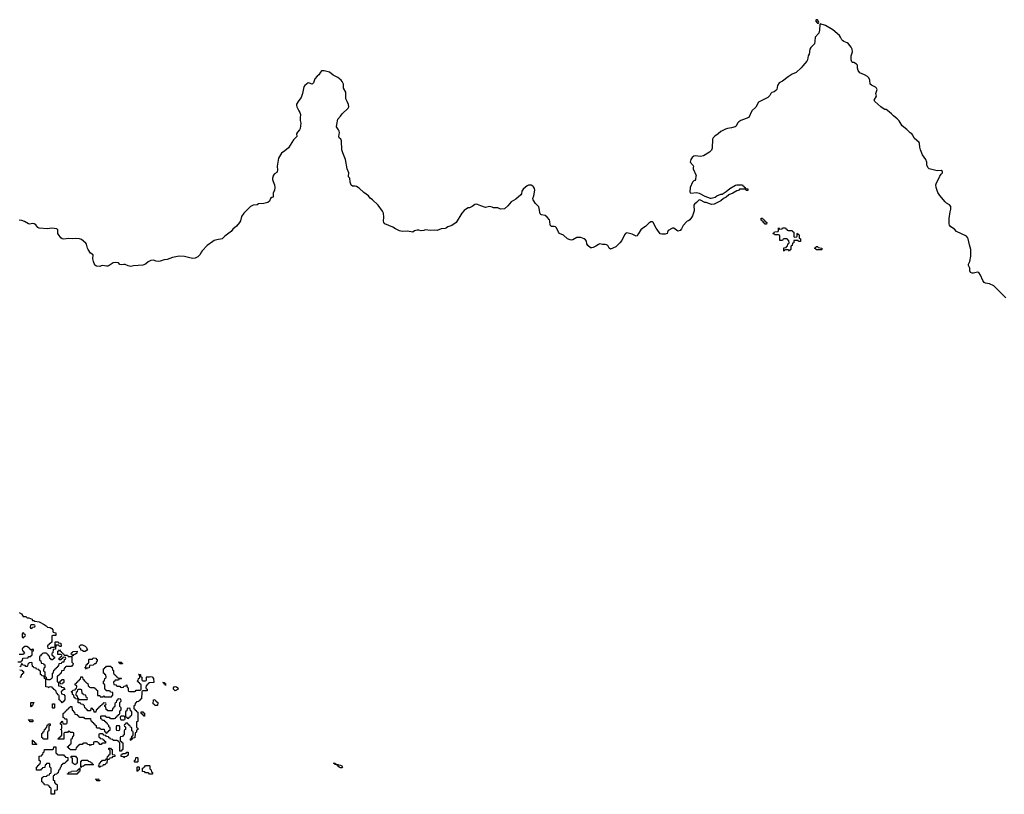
# Model space of a CAD drawing. Header units: inches. Extents: x 2710028 to 2964570, y 496606 to 722708.
# Tile 174 of 228: x 2861378 to 2876028, y 700806 to 712328. Entities that reach past the tile are written whole.
import ezdxf

# ---------------------------------------------------------------- set-up
doc = ezdxf.new("R2010")
doc.units = ezdxf.units.IN
doc.header["$MEASUREMENT"] = 0
for name, color, linetype in [('C8760', 7, 'Continuous'), ('C8761', 7, 'Continuous'), ('C8770', 7, 'Continuous'), ('C8771', 7, 'Continuous')]:
    doc.layers.add(name, color=color, linetype=linetype)

msp = doc.modelspace()

# ---------------------------------------------------------------- linework, layer by layer
at = {"layer": 'C8760', "color": 6}
for points in [[(2865148, 710000), (2865142, 709970), (2865142, 709950), (2865150, 709922), (2865171, 709870), (2865174, 709830), (2865168, 709790), (2865151, 709750), (2865151, 709689), (2865130, 709683), (2865111, 709670), (2865093, 709627), (2865070, 709610), (2865010, 709592), (2864930, 709589), (2864910, 709573), (2864850, 709569), (2864811, 709550), (2864711, 709450), (2864679, 709401), (2864663, 709337), (2864648, 709310), (2864602, 709258), (2864551, 709210), (2864524, 709176), (2864510, 709169), (2864430, 709109), (2864391, 709069), (2864310, 709055), (2864270, 709043), (2864250, 709029), (2864170, 708969), (2864091, 708890), (2864077, 708870), (2864065, 708835), (2864030, 708799), (2863990, 708779), (2863950, 708776), (2863830, 708807), (2863750, 708809), (2863650, 708789), (2863570, 708761), (2863530, 708756), (2863470, 708734), (2863450, 708732), (2863410, 708738), (2863370, 708749), (2863330, 708744), (2863290, 708724), (2863250, 708690), (2863210, 708676), (2863070, 708665), (2863030, 708657), (2862990, 708667), (2862950, 708687), (2862930, 708689), (2862890, 708681), (2862870, 708689), (2862849, 708709), (2862810, 708718), (2862770, 708709), (2862711, 708670), (2862690, 708663), (2862670, 708661), (2862610, 708670), (2862590, 708667), (2862570, 708658), (2862522, 708662), (2862495, 708675), (2862474, 708730), (2862465, 708770), (2862469, 708830), (2862434, 708854), (2862395, 708910), (2862385, 708930), (2862372, 708990), (2862363, 709003), (2862297, 709057), (2862270, 709066), (2862210, 709072), (2862170, 709067), (2862110, 709072), (2862030, 709063), (2862010, 709067), (2861990, 709083), (2861954, 709134), (2861947, 709150), (2861944, 709204), (2861930, 709218), (2861850, 709227), (2861790, 709216), (2861670, 709228), (2861650, 709238), (2861618, 709278), (2861594, 709294), (2861570, 709298), (2861530, 709287), (2861510, 709290), (2861450, 709324), (2861410, 709341), (2861370, 709344)], [(2870000, 708989), (2869990, 708985), (2869950, 708957), (2869910, 708939), (2869890, 708934), (2869870, 708935), (2869829, 708970), (2869816, 708996), (2869810, 709035), (2869796, 709056), (2869775, 709070), (2869727, 709087), (2869690, 709089), (2869670, 709087), (2869610, 709055), (2869590, 709049), (2869570, 709052), (2869530, 709070), (2869470, 709123), (2869410, 709150), (2869394, 709170), (2869367, 709230), (2869350, 709249), (2869330, 709254), (2869292, 709252), (2869273, 709270), (2869267, 709330), (2869261, 709350), (2869226, 709390), (2869195, 709415), (2869143, 709423), (2869130, 709430), (2869122, 709442), (2869103, 709543), (2869055, 709595), (2869018, 709650), (2869015, 709670), (2869029, 709710), (2869042, 709790), (2869036, 709816), (2869024, 709844), (2869013, 709853), (2868990, 709866), (2868970, 709869), (2868950, 709866), (2868930, 709855), (2868870, 709806), (2868850, 709775), (2868844, 709736), (2868836, 709724), (2868761, 709659), (2868690, 709617), (2868643, 709557), (2868590, 709513), (2868530, 709509), (2868490, 709529), (2868430, 709529), (2868410, 709539), (2868370, 709547), (2868310, 709534), (2868237, 709557), (2868190, 709581), (2868170, 709584), (2868150, 709578), (2868110, 709550), (2868070, 709532), (2868050, 709529), (2868010, 709507), (2867990, 709489), (2867959, 709450), (2867870, 709313), (2867810, 709265), (2867750, 709245), (2867730, 709230), (2867710, 709221), (2867650, 709216), (2867590, 709194), (2867550, 709197), (2867490, 709192), (2867410, 709202), (2867390, 709193), (2867350, 709186), (2867316, 709196), (2867290, 709198), (2867253, 709187), (2867229, 709169), (2867150, 709181), (2867070, 709176), (2867029, 709189), (2866970, 709217), (2866930, 709243), (2866812, 709292), (2866796, 709310), (2866792, 709330), (2866794, 709390), (2866789, 709450), (2866778, 709478), (2866710, 709569), (2866630, 709649), (2866593, 709673), (2866569, 709710), (2866498, 709758), (2866430, 709823), (2866390, 709847), (2866370, 709852), (2866330, 709853), (2866310, 709869), (2866303, 709883), (2866294, 709910), (2866289, 709969), (2866269, 709990), (2866270, 710000)], [(2861371, 703510), (2861406, 703490), (2861432, 703452), (2861471, 703450), (2861490, 703431), (2861514, 703430), (2861562, 703410), (2861562, 703402), (2861571, 703391), (2861589, 703391), (2861602, 703382), (2861670, 703370), (2861741, 703330), (2861771, 703310), (2861790, 703291), (2861830, 703286), (2861858, 703270), (2861871, 703250), (2861872, 703232), (2861878, 703218), (2861914, 703210), (2861914, 703170), (2861910, 703166), (2861870, 703166), (2861858, 703162), (2861854, 703150), (2861854, 703070), (2861833, 703047), (2861818, 703042), (2861813, 703027), (2861798, 703022), (2861794, 703010), (2861798, 702978), (2861830, 702974), (2861842, 702978), (2861850, 702994), (2861890, 702994), (2861902, 702998), (2861906, 703010), (2861906, 703070), (2861910, 703074), (2861950, 703074), (2861958, 703058), (2861990, 703054), (2861994, 703010), (2861990, 703006), (2861970, 703006), (2861962, 703022), (2861950, 703026), (2861918, 703022), (2861913, 702967), (2861878, 702962), (2861872, 702908), (2861858, 702902), (2861854, 702890), (2861858, 702878), (2861873, 702873), (2861878, 702858), (2861894, 702850), (2861894, 702830), (2861878, 702822), (2861873, 702807), (2861850, 702806), (2861842, 702822), (2861827, 702827), (2861822, 702862), (2861807, 702867), (2861802, 702882), (2861786, 702890), (2861782, 702902), (2861770, 702906), (2861730, 702906), (2861718, 702902), (2861714, 702890), (2861698, 702882), (2861690, 702866), (2861678, 702862), (2861674, 702850), (2861674, 702810), (2861678, 702798), (2861692, 702792), (2861698, 702758), (2861730, 702754), (2861738, 702738), (2861752, 702732), (2861754, 702690), (2861738, 702682), (2861734, 702650), (2861738, 702638), (2861754, 702630), (2861754, 702570), (2861758, 702558), (2861774, 702550), (2861778, 702518), (2861790, 702514), (2861830, 702514), (2861842, 702518), (2861846, 702530), (2861862, 702538), (2861866, 702550), (2861866, 702610), (2861882, 702618), (2861887, 702653), (2861902, 702658), (2861907, 702673), (2861922, 702678), (2861926, 702690), (2861942, 702698), (2861947, 702713), (2861962, 702718), (2861967, 702753), (2862002, 702758), (2862010, 702774), (2862042, 702778), (2862046, 702810), (2862062, 702818), (2862066, 702830), (2862062, 702842), (2862030, 702846), (2862018, 702842), (2862013, 702827), (2861998, 702822), (2861993, 702807), (2861967, 702807), (2861967, 702833), (2861982, 702838), (2861987, 702853), (2862002, 702858), (2862006, 702870), (2862002, 702882), (2861990, 702886), (2861947, 702887), (2861947, 702933), (2861962, 702938), (2861970, 702954), (2861978, 702938), (2861994, 702930), (2861998, 702918), (2862014, 702910), (2862018, 702898), (2862034, 702890), (2862038, 702878), (2862050, 702874), (2862090, 702874), (2862098, 702858), (2862110, 702854), (2862154, 702854), (2862154, 702770), (2862172, 702752), (2862170, 702726), (2862158, 702722), (2862150, 702706), (2862070, 702706), (2862058, 702702), (2862053, 702687), (2862038, 702682), (2862033, 702647), (2861998, 702642), (2861994, 702610), (2861978, 702602), (2861974, 702590), (2861953, 702567), (2861938, 702562), (2861934, 702550), (2861934, 702490), (2861938, 702478), (2861970, 702474), (2861982, 702478), (2861987, 702493), (2862002, 702498), (2862010, 702514), (2862030, 702514), (2862034, 702510), (2862034, 702470), (2862018, 702462), (2862013, 702447), (2861990, 702446), (2861982, 702462), (2861970, 702466), (2861958, 702462), (2861954, 702450), (2861958, 702418), (2861990, 702414), (2861998, 702398), (2862030, 702394), (2862038, 702378), (2862054, 702370), (2862050, 702366), (2862018, 702362), (2862013, 702347), (2861998, 702342), (2861994, 702330), (2861998, 702298), (2862033, 702293), (2862052, 702270), (2862052, 702208), (2862038, 702202), (2862030, 702186), (2862018, 702182), (2862010, 702166), (2862002, 702182), (2861986, 702190), (2861982, 702202), (2861966, 702210), (2861966, 702270), (2861962, 702282), (2861947, 702287), (2861942, 702302), (2861926, 702310), (2861922, 702342), (2861906, 702350), (2861902, 702362), (2861887, 702367), (2861882, 702382), (2861867, 702387), (2861862, 702402), (2861830, 702406), (2861818, 702402), (2861810, 702388), (2861802, 702402), (2861767, 702407), (2861766, 702510), (2861762, 702522), (2861746, 702530), (2861742, 702562), (2861710, 702566), (2861702, 702582), (2861686, 702590), (2861686, 702630), (2861682, 702642), (2861667, 702647), (2861662, 702662), (2861630, 702666), (2861622, 702682), (2861590, 702686), (2861582, 702702), (2861567, 702707), (2861566, 702750), (2861562, 702762), (2861550, 702766), (2861518, 702762), (2861514, 702750), (2861498, 702742), (2861494, 702710), (2861490, 702706), (2861470, 702706), (2861462, 702722), (2861427, 702727), (2861422, 702742), (2861410, 702746), (2861398, 702742), (2861394, 702710), (2861378, 702702)], [(2861350, 702774), (2861390, 702774), (2861402, 702778), (2861407, 702793), (2861422, 702798), (2861427, 702833), (2861490, 702834), (2861502, 702838), (2861510, 702854), (2861542, 702858), (2861547, 702873), (2861562, 702878), (2861566, 702890), (2861566, 702934), (2861582, 702938), (2861586, 702950), (2861582, 702962), (2861570, 702966), (2861558, 702962), (2861554, 702946), (2861550, 702946), (2861542, 702962), (2861527, 702967), (2861522, 702982), (2861506, 702990), (2861502, 703002), (2861490, 703006), (2861450, 703006), (2861438, 703002), (2861433, 702987), (2861418, 702982), (2861414, 702970), (2861418, 702938), (2861433, 702933), (2861438, 702918), (2861454, 702910), (2861438, 702902), (2861433, 702887), (2861370, 702886)], [(2861378, 702658), (2861410, 702654), (2861418, 702638), (2861433, 702633), (2861434, 702610), (2861418, 702602), (2861413, 702587), (2861398, 702582), (2861394, 702550), (2861378, 702542)]]:
    msp.add_lwpolyline(points, dxfattribs=at)
for points in [[(2861430, 703206), (2861418, 703202), (2861414, 703190), (2861414, 703150), (2861418, 703138), (2861430, 703134), (2861442, 703138), (2861447, 703153), (2861462, 703158), (2861466, 703170), (2861462, 703182), (2861447, 703187), (2861442, 703202)], [(2861590, 703326), (2861550, 703326), (2861538, 703322), (2861534, 703290), (2861538, 703278), (2861550, 703274), (2861562, 703278), (2861570, 703294), (2861602, 703298), (2861606, 703310), (2861602, 703322)], [(2862166, 702866), (2862162, 702882), (2862146, 702890), (2862149, 702911), (2862166, 702914), (2862170, 702932), (2862233, 702933), (2862230, 702906), (2862210, 702888), (2862178, 702882), (2862170, 702866)], [(2862350, 702928), (2862328, 702928), (2862310, 702946), (2862286, 702950), (2862286, 702970), (2862266, 702990), (2862266, 703010), (2862286, 703030), (2862314, 703030), (2862351, 703010), (2862371, 702990), (2862382, 702962), (2862392, 702950), (2862370, 702946)], [(2862370, 702666), (2862362, 702682), (2862346, 702690), (2862362, 702698), (2862366, 702730), (2862382, 702738), (2862390, 702754), (2862402, 702758), (2862406, 702770), (2862406, 702810), (2862410, 702814), (2862450, 702814), (2862462, 702818), (2862470, 702834), (2862514, 702830), (2862518, 702818), (2862532, 702812), (2862532, 702790), (2862514, 702770), (2862511, 702749), (2862490, 702746), (2862472, 702728), (2862418, 702722), (2862410, 702686), (2862378, 702682)], [(2862894, 702754), (2862906, 702754), (2862910, 702748), (2862868, 702748), (2862862, 702762), (2862848, 702770), (2862892, 702770)], [(2862850, 702534), (2862890, 702534), (2862894, 702530), (2862890, 702526), (2862858, 702522), (2862850, 702506), (2862810, 702506), (2862798, 702502), (2862793, 702487), (2862778, 702482), (2862774, 702470), (2862778, 702438), (2862810, 702434), (2862818, 702418), (2862830, 702414), (2862870, 702414), (2862878, 702398), (2862890, 702394), (2862922, 702398), (2862930, 702414), (2862962, 702418), (2862970, 702434), (2862974, 702430), (2862978, 702398), (2862994, 702390), (2862994, 702350), (2862998, 702338), (2863010, 702334), (2863090, 702334), (2863102, 702338), (2863110, 702354), (2863170, 702354), (2863182, 702358), (2863186, 702370), (2863186, 702430), (2863182, 702442), (2863167, 702447), (2863162, 702462), (2863147, 702467), (2863142, 702482), (2863126, 702490), (2863142, 702498), (2863146, 702530), (2863162, 702538), (2863166, 702550), (2863162, 702582), (2863150, 702586), (2863147, 702593), (2863174, 702590), (2863178, 702558), (2863194, 702550), (2863194, 702510), (2863198, 702498), (2863210, 702494), (2863250, 702494), (2863262, 702498), (2863266, 702510), (2863266, 702550), (2863270, 702552), (2863310, 702552), (2863330, 702558), (2863350, 702555), (2863371, 702530), (2863373, 702467), (2863310, 702466), (2863298, 702462), (2863294, 702450), (2863278, 702442), (2863273, 702427), (2863258, 702422), (2863254, 702390), (2863258, 702378), (2863274, 702370), (2863273, 702347), (2863210, 702346), (2863198, 702342), (2863194, 702330), (2863193, 702227), (2863178, 702222), (2863173, 702207), (2863158, 702202), (2863153, 702187), (2863118, 702182), (2863113, 702167), (2863098, 702162), (2863093, 702127), (2863078, 702122), (2863074, 702110), (2863078, 702078), (2863093, 702073), (2863098, 702058), (2863113, 702053), (2863118, 702038), (2863134, 702030), (2863134, 701890), (2863118, 701882), (2863114, 701870), (2863114, 701810), (2863118, 701798), (2863134, 701790), (2863134, 701770), (2863118, 701762), (2863114, 701730), (2863098, 701722), (2863094, 701710), (2863093, 701647), (2863058, 701642), (2863053, 701627), (2863038, 701622), (2863030, 701606), (2863026, 701610), (2863026, 701630), (2863042, 701638), (2863046, 701670), (2863062, 701678), (2863066, 701690), (2863066, 701730), (2863062, 701742), (2863046, 701750), (2863046, 701790), (2863042, 701802), (2863027, 701807), (2863022, 701822), (2863007, 701827), (2863002, 701842), (2862987, 701847), (2862982, 701862), (2862970, 701866), (2862958, 701862), (2862953, 701847), (2862938, 701842), (2862934, 701830), (2862938, 701818), (2862954, 701810), (2862954, 701770), (2862938, 701762), (2862934, 701750), (2862934, 701690), (2862918, 701682), (2862910, 701666), (2862878, 701662), (2862874, 701650), (2862874, 701610), (2862878, 701598), (2862893, 701593), (2862898, 701578), (2862914, 701570), (2862914, 701470), (2862898, 701462), (2862890, 701446), (2862870, 701446), (2862866, 701450), (2862866, 701570), (2862862, 701582), (2862847, 701587), (2862842, 701602), (2862830, 701606), (2862770, 701606), (2862762, 701622), (2862727, 701627), (2862722, 701642), (2862707, 701647), (2862702, 701662), (2862670, 701666), (2862662, 701682), (2862630, 701686), (2862622, 701702), (2862610, 701706), (2862570, 701706), (2862558, 701702), (2862554, 701670), (2862558, 701658), (2862573, 701653), (2862578, 701638), (2862613, 701633), (2862618, 701618), (2862633, 701613), (2862638, 701598), (2862653, 701593), (2862653, 701567), (2862610, 701566), (2862598, 701562), (2862592, 701548), (2862570, 701548), (2862562, 701562), (2862546, 701570), (2862542, 701582), (2862530, 701586), (2862490, 701586), (2862478, 701582), (2862474, 701550), (2862470, 701546), (2862438, 701542), (2862430, 701528), (2862422, 701542), (2862387, 701547), (2862382, 701562), (2862370, 701566), (2862330, 701566), (2862318, 701562), (2862310, 701546), (2862270, 701546), (2862258, 701542), (2862253, 701527), (2862238, 701522), (2862233, 701507), (2862218, 701502), (2862214, 701470), (2862210, 701466), (2862130, 701466), (2862122, 701482), (2862107, 701487), (2862102, 701502), (2862086, 701510), (2862102, 701518), (2862107, 701533), (2862122, 701538), (2862127, 701553), (2862142, 701558), (2862146, 701570), (2862146, 701630), (2862162, 701638), (2862167, 701673), (2862182, 701678), (2862186, 701690), (2862182, 701722), (2862170, 701726), (2862130, 701726), (2862122, 701742), (2862110, 701746), (2862098, 701742), (2862090, 701726), (2862050, 701726), (2862038, 701722), (2862034, 701710), (2862033, 701627), (2861950, 701626), (2861946, 701630), (2861962, 701638), (2861967, 701653), (2861982, 701658), (2861987, 701673), (2862002, 701678), (2862006, 701690), (2862006, 701750), (2862002, 701762), (2861986, 701770), (2862002, 701778), (2862006, 701790), (2862006, 701830), (2862002, 701842), (2861986, 701850), (2861986, 701870), (2862002, 701878), (2862010, 701894), (2862014, 701890), (2862018, 701858), (2862030, 701854), (2862070, 701854), (2862082, 701858), (2862086, 701870), (2862086, 701910), (2862082, 701922), (2862050, 701926), (2862042, 701942), (2862026, 701950), (2862026, 702010), (2862042, 702018), (2862046, 702030), (2862062, 702038), (2862066, 702050), (2862082, 702058), (2862087, 702073), (2862102, 702078), (2862107, 702093), (2862122, 702098), (2862130, 702114), (2862153, 702113), (2862158, 702058), (2862173, 702053), (2862178, 702038), (2862194, 702030), (2862198, 701998), (2862230, 701994), (2862238, 701978), (2862253, 701973), (2862258, 701958), (2862270, 701954), (2862330, 701954), (2862338, 701938), (2862350, 701934), (2862430, 701934), (2862434, 701930), (2862438, 701898), (2862453, 701893), (2862458, 701878), (2862473, 701873), (2862478, 701858), (2862490, 701854), (2862498, 701838), (2862514, 701830), (2862518, 701798), (2862530, 701794), (2862570, 701794), (2862578, 701778), (2862590, 701774), (2862633, 701773), (2862638, 701738), (2862653, 701733), (2862658, 701718), (2862670, 701714), (2862682, 701718), (2862687, 701733), (2862702, 701738), (2862707, 701753), (2862722, 701758), (2862726, 701790), (2862722, 701802), (2862706, 701810), (2862706, 701830), (2862687, 701847), (2862682, 701862), (2862666, 701870), (2862662, 701882), (2862647, 701887), (2862642, 701902), (2862610, 701906), (2862602, 701922), (2862587, 701927), (2862586, 701970), (2862590, 701974), (2862650, 701974), (2862658, 701958), (2862670, 701954), (2862710, 701954), (2862718, 701938), (2862730, 701934), (2862790, 701934), (2862802, 701938), (2862807, 701953), (2862822, 701958), (2862827, 701973), (2862842, 701978), (2862847, 701993), (2862862, 701998), (2862866, 702010), (2862866, 702050), (2862882, 702058), (2862886, 702070), (2862886, 702090), (2862866, 702110), (2862866, 702170), (2862886, 702190), (2862882, 702222), (2862850, 702226), (2862838, 702222), (2862833, 702207), (2862818, 702202), (2862814, 702170), (2862798, 702162), (2862794, 702150), (2862794, 702110), (2862778, 702102), (2862773, 702087), (2862758, 702082), (2862754, 702050), (2862750, 702046), (2862690, 702046), (2862682, 702062), (2862667, 702067), (2862662, 702102), (2862646, 702110), (2862646, 702130), (2862662, 702138), (2862666, 702150), (2862662, 702162), (2862630, 702166), (2862618, 702162), (2862613, 702147), (2862598, 702142), (2862593, 702127), (2862578, 702122), (2862570, 702106), (2862558, 702102), (2862550, 702086), (2862538, 702082), (2862533, 702067), (2862518, 702062), (2862513, 702027), (2862490, 702026), (2862486, 702030), (2862482, 702062), (2862467, 702067), (2862462, 702082), (2862450, 702086), (2862438, 702082), (2862434, 702050), (2862430, 702046), (2862390, 702046), (2862382, 702062), (2862366, 702070), (2862362, 702082), (2862346, 702090), (2862342, 702122), (2862326, 702130), (2862322, 702142), (2862290, 702146), (2862282, 702162), (2862270, 702166), (2862250, 702166), (2862246, 702170), (2862246, 702210), (2862242, 702222), (2862210, 702226), (2862202, 702242), (2862187, 702247), (2862182, 702282), (2862166, 702290), (2862162, 702322), (2862146, 702330), (2862162, 702338), (2862167, 702353), (2862202, 702358), (2862207, 702373), (2862222, 702378), (2862226, 702410), (2862222, 702422), (2862206, 702430), (2862206, 702450), (2862222, 702458), (2862227, 702473), (2862242, 702478), (2862247, 702493), (2862262, 702498), (2862267, 702513), (2862282, 702518), (2862287, 702553), (2862310, 702554), (2862314, 702550), (2862318, 702518), (2862330, 702514), (2862338, 702498), (2862354, 702490), (2862358, 702478), (2862374, 702470), (2862378, 702458), (2862390, 702454), (2862398, 702418), (2862414, 702410), (2862418, 702398), (2862430, 702394), (2862490, 702394), (2862498, 702378), (2862514, 702370), (2862518, 702358), (2862534, 702350), (2862534, 702290), (2862538, 702278), (2862570, 702274), (2862578, 702258), (2862590, 702254), (2862622, 702258), (2862630, 702274), (2862638, 702258), (2862650, 702254), (2862730, 702254), (2862742, 702258), (2862747, 702273), (2862762, 702278), (2862766, 702290), (2862762, 702322), (2862730, 702326), (2862722, 702342), (2862710, 702346), (2862667, 702347), (2862662, 702362), (2862646, 702370), (2862646, 702430), (2862642, 702442), (2862626, 702450), (2862626, 702490), (2862642, 702498), (2862646, 702530), (2862662, 702538), (2862666, 702550), (2862662, 702582), (2862650, 702586), (2862642, 702602), (2862626, 702610), (2862626, 702670), (2862642, 702678), (2862646, 702690), (2862662, 702698), (2862670, 702714), (2862733, 702713), (2862738, 702698), (2862754, 702690), (2862758, 702658), (2862774, 702650), (2862774, 702610), (2862778, 702598), (2862794, 702590), (2862798, 702578), (2862814, 702570), (2862818, 702558), (2862834, 702550), (2862838, 702538)], [(2863550, 702426), (2863542, 702442), (2863530, 702446), (2863522, 702462), (2863508, 702470), (2863532, 702470), (2863534, 702454), (2863550, 702452)], [(2862290, 702366), (2862250, 702366), (2862238, 702362), (2862234, 702330), (2862218, 702322), (2862214, 702290), (2862218, 702278), (2862234, 702270), (2862238, 702238), (2862253, 702233), (2862258, 702218), (2862270, 702214), (2862370, 702214), (2862382, 702218), (2862386, 702230), (2862382, 702242), (2862366, 702250), (2862362, 702282), (2862330, 702286), (2862322, 702302), (2862307, 702307), (2862302, 702362)], [(2863690, 702346), (2863668, 702370), (2863669, 702390), (2863675, 702405), (2863690, 702411), (2863710, 702406), (2863731, 702390), (2863734, 702370)], [(2861550, 702106), (2861546, 702110), (2861546, 702170), (2861593, 702173), (2861590, 702166), (2861578, 702162), (2861574, 702130), (2861558, 702122)], [(2863390, 702126), (2863382, 702142), (2863366, 702150), (2863367, 702213), (2863390, 702214), (2863398, 702198), (2863414, 702190), (2863418, 702178), (2863433, 702173), (2863430, 702126)], [(2861870, 702086), (2861866, 702090), (2861866, 702150), (2861870, 702154), (2861890, 702154), (2861894, 702150), (2861894, 702090), (2861890, 702086)], [(2863010, 702086), (2862978, 702082), (2862974, 702050), (2862958, 702042), (2862954, 702030), (2862954, 701970), (2862958, 701958), (2862973, 701953), (2862978, 701938), (2862990, 701934), (2863002, 701938), (2863007, 701953), (2863022, 701958), (2863027, 701973), (2863042, 701978), (2863046, 701990), (2863046, 702030), (2863042, 702042), (2863027, 702047), (2863022, 702082)], [(2863230, 701966), (2863222, 701982), (2863207, 701987), (2863202, 702002), (2863187, 702007), (2863187, 702033), (2863210, 702034), (2863218, 702018), (2863233, 702013), (2863234, 701970)], [(2861530, 701886), (2861522, 701902), (2861506, 701910), (2861510, 701914), (2861570, 701914), (2861574, 701910), (2861574, 701890), (2861570, 701886)], [(2862930, 701966), (2862890, 701966), (2862878, 701962), (2862874, 701950), (2862878, 701918), (2862890, 701914), (2862930, 701914), (2862942, 701918), (2862946, 701930), (2862942, 701962)], [(2861790, 701626), (2861727, 701627), (2861722, 701642), (2861706, 701650), (2861706, 701710), (2861722, 701718), (2861727, 701733), (2861742, 701738), (2861746, 701770), (2861762, 701778), (2861767, 701793), (2861782, 701798), (2861787, 701833), (2861802, 701838), (2861807, 701853), (2861830, 701854), (2861834, 701850), (2861834, 701830), (2861818, 701822), (2861814, 701810), (2861814, 701750), (2861798, 701742), (2861794, 701730), (2861794, 701630)], [(2862850, 701826), (2862818, 701822), (2862814, 701810), (2862814, 701770), (2862818, 701758), (2862850, 701754), (2862862, 701758), (2862866, 701770), (2862866, 701810), (2862862, 701822)], [(2861630, 701546), (2861567, 701547), (2861567, 701613), (2861574, 701610), (2861578, 701598), (2861594, 701590), (2861598, 701578), (2861614, 701570), (2861618, 701558), (2861633, 701553)], [(2861950, 701394), (2862030, 701394), (2862038, 701378), (2862053, 701373), (2862058, 701358), (2862093, 701353), (2862094, 701310), (2862078, 701302), (2862073, 701287), (2862058, 701282), (2862050, 701266), (2862018, 701262), (2862014, 701250), (2861998, 701242), (2861992, 701210), (2861978, 701202), (2861972, 701170), (2861958, 701162), (2861950, 701126), (2861938, 701122), (2861930, 701106), (2861898, 701102), (2861893, 701087), (2861878, 701082), (2861874, 701070), (2861874, 701030), (2861878, 701018), (2861894, 701010), (2861898, 700978), (2861913, 700973), (2861918, 700958), (2861934, 700950), (2861934, 700870), (2861930, 700866), (2861898, 700862), (2861894, 700850), (2861894, 700810), (2861890, 700806), (2861847, 700807), (2861846, 700890), (2861842, 700902), (2861830, 700906), (2861822, 700922), (2861806, 700930), (2861802, 700942), (2861748, 700948), (2861742, 700962), (2861726, 700970), (2861722, 700982), (2861706, 700990), (2861708, 701052), (2861722, 701058), (2861727, 701073), (2861782, 701078), (2861787, 701093), (2861822, 701098), (2861827, 701113), (2861842, 701118), (2861846, 701130), (2861846, 701190), (2861842, 701202), (2861826, 701210), (2861826, 701250), (2861822, 701262), (2861810, 701266), (2861778, 701262), (2861773, 701247), (2861758, 701242), (2861753, 701207), (2861718, 701202), (2861713, 701187), (2861698, 701182), (2861690, 701166), (2861630, 701166), (2861626, 701170), (2861626, 701210), (2861642, 701218), (2861647, 701233), (2861662, 701238), (2861667, 701253), (2861682, 701258), (2861686, 701290), (2861682, 701302), (2861666, 701310), (2861666, 701370), (2861670, 701374), (2861702, 701378), (2861707, 701393), (2861722, 701398), (2861726, 701430), (2861742, 701438), (2861746, 701470), (2861750, 701474), (2861870, 701474), (2861882, 701478), (2861887, 701513), (2861910, 701514), (2861914, 701510), (2861914, 701430), (2861918, 701418), (2861933, 701413), (2861938, 701398)], [(2862570, 701206), (2862562, 701222), (2862546, 701230), (2862562, 701238), (2862566, 701270), (2862582, 701278), (2862587, 701293), (2862602, 701298), (2862610, 701314), (2862650, 701314), (2862662, 701318), (2862667, 701333), (2862682, 701338), (2862686, 701370), (2862702, 701378), (2862710, 701394), (2862722, 701398), (2862726, 701410), (2862726, 701450), (2862722, 701462), (2862706, 701470), (2862706, 701490), (2862710, 701494), (2862730, 701494), (2862738, 701478), (2862754, 701470), (2862754, 701410), (2862758, 701398), (2862790, 701394), (2862794, 701390), (2862794, 701370), (2862790, 701366), (2862758, 701362), (2862750, 701346), (2862718, 701342), (2862710, 701326), (2862678, 701322), (2862673, 701267), (2862658, 701262), (2862650, 701246), (2862618, 701242), (2862610, 701226), (2862578, 701222)], [(2862930, 701346), (2862922, 701362), (2862887, 701367), (2862887, 701393), (2862902, 701398), (2862910, 701414), (2862950, 701414), (2862962, 701418), (2862970, 701434), (2862993, 701433), (2862994, 701390), (2862978, 701382), (2862970, 701366), (2862938, 701362)], [(2862210, 701246), (2862187, 701247), (2862182, 701262), (2862166, 701270), (2862166, 701330), (2862162, 701342), (2862146, 701350), (2862146, 701370), (2862150, 701374), (2862210, 701374), (2862218, 701358), (2862234, 701350), (2862234, 701270), (2862218, 701262)], [(2862286, 701206), (2862286, 701290), (2862310, 701314), (2862392, 701312), (2862398, 701298), (2862434, 701290), (2862438, 701278), (2862450, 701274), (2862458, 701258), (2862474, 701250), (2862470, 701246), (2862350, 701246), (2862330, 701226), (2862298, 701222), (2862290, 701206)], [(2863090, 701286), (2863086, 701290), (2863086, 701310), (2863102, 701318), (2863106, 701350), (2863110, 701354), (2863130, 701354), (2863134, 701350), (2863134, 701290), (2863130, 701286)], [(2862090, 701106), (2862088, 701110), (2862102, 701118), (2862110, 701134), (2862142, 701138), (2862148, 701152), (2862230, 701154), (2862242, 701158), (2862247, 701173), (2862262, 701178), (2862267, 701193), (2862274, 701194), (2862274, 701150), (2862258, 701142), (2862253, 701127), (2862238, 701122), (2862230, 701106)], [(2863130, 701146), (2863126, 701150), (2863126, 701210), (2863130, 701214), (2863150, 701214), (2863154, 701210), (2863154, 701170), (2863138, 701162)], [(2863310, 701106), (2863302, 701122), (2863290, 701126), (2863250, 701126), (2863242, 701142), (2863207, 701147), (2863207, 701193), (2863222, 701198), (2863226, 701210), (2863242, 701218), (2863250, 701234), (2863310, 701234), (2863314, 701230), (2863314, 701190), (2863318, 701178), (2863334, 701170), (2863338, 701138), (2863354, 701130), (2863354, 701110), (2863350, 701106)], [(2866150, 701198), (2866130, 701208), (2866106, 701230), (2866102, 701242), (2866066, 701250), (2866062, 701262), (2866046, 701270), (2866074, 701270), (2866078, 701258), (2866092, 701252), (2866114, 701250), (2866122, 701242), (2866150, 701241), (2866170, 701231), (2866182, 701210), (2866170, 701198)], [(2862530, 701006), (2862522, 701022), (2862506, 701030), (2862550, 701034), (2862558, 701018), (2862573, 701013), (2862570, 701006)]]:
    msp.add_lwpolyline(points, close=True, dxfattribs=at)
at = {"layer": 'C8761', "color": 6}
msp.add_lwpolyline([(2866270, 710000), (2866275, 710050), (2866249, 710110), (2866227, 710250), (2866184, 710350), (2866172, 710390), (2866167, 710527), (2866157, 710550), (2866133, 710573), (2866128, 710590), (2866136, 710650), (2866133, 710670), (2866124, 710690), (2866093, 710733), (2866095, 710770), (2866113, 710850), (2866150, 710891), (2866174, 710926), (2866266, 711010), (2866277, 711030), (2866270, 711068), (2866253, 711110), (2866229, 711149), (2866229, 711250), (2866197, 711310), (2866194, 711370), (2866187, 711390), (2866178, 711410), (2866161, 711430), (2866110, 711467), (2866042, 711502), (2865990, 711549), (2865910, 711569), (2865870, 711565), (2865855, 711550), (2865831, 711509), (2865806, 711490), (2865771, 711450), (2865751, 711390), (2865732, 711370), (2865690, 711386), (2865670, 711387), (2865621, 711350), (2865608, 711330), (2865588, 711232), (2865564, 711170), (2865530, 711124), (2865499, 711070), (2865495, 711050), (2865501, 711030), (2865530, 710971), (2865547, 710950), (2865558, 710918), (2865551, 710869), (2865551, 710830), (2865561, 710790), (2865551, 710709), (2865541, 710690), (2865510, 710654), (2865499, 710630), (2865503, 710590), (2865450, 710539), (2865378, 710422), (2865324, 710376), (2865276, 710344), (2865231, 710270), (2865211, 710150), (2865214, 710090), (2865211, 710070), (2865203, 710057), (2865170, 710033), (2865151, 710010), (2865148, 710000)], dxfattribs=at)
at = {"layer": 'C8770', "color": 6}
for points in [[(2871439, 710000), (2871431, 709949), (2871424, 709936), (2871410, 709929), (2871390, 709909), (2871353, 709830), (2871351, 709770), (2871356, 709756), (2871365, 709750), (2871450, 709757), (2871490, 709750), (2871570, 709701), (2871650, 709675), (2871665, 709675), (2871728, 709690), (2871752, 709708), (2871809, 709731), (2871830, 709734), (2871890, 709771), (2871943, 709817), (2872030, 709865), (2872049, 709871), (2872132, 709872), (2872138, 709858), (2872154, 709850), (2872158, 709838), (2872174, 709830), (2872178, 709818), (2872210, 709814), (2872214, 709810), (2872214, 709790), (2872210, 709786), (2872188, 709788), (2872182, 709802), (2872167, 709807), (2872090, 709808), (2872071, 709789), (2872050, 709784), (2871990, 709749), (2871930, 709724), (2871891, 709689), (2871850, 709669), (2871808, 709632), (2871710, 709582), (2871670, 709581), (2871591, 709609), (2871570, 709609), (2871510, 709645), (2871490, 709649), (2871450, 709610), (2871416, 709584), (2871411, 709570), (2871415, 709485), (2871391, 709410), (2871376, 709384), (2871351, 709349), (2871330, 709337), (2871310, 709333), (2871297, 709323), (2871251, 709269), (2871223, 709217), (2871206, 709194), (2871170, 709182), (2871110, 709227), (2871090, 709226), (2871028, 709192), (2871015, 709170), (2871010, 709149), (2870981, 709139), (2870930, 709137), (2870910, 709144), (2870896, 709156), (2870847, 709227), (2870804, 709310), (2870790, 709321), (2870770, 709323), (2870737, 709303), (2870689, 709251), (2870650, 709229), (2870620, 709200), (2870583, 709150), (2870565, 709115), (2870550, 709109), (2870490, 709139), (2870450, 709147), (2870430, 709155), (2870410, 709157), (2870392, 709148), (2870378, 709130), (2870336, 709044), (2870310, 709010), (2870286, 708990), (2870250, 708950), (2870170, 708915), (2870150, 708929), (2870129, 708970), (2870110, 708981), (2870090, 708985), (2870050, 708984), (2870010, 708993), (2870000, 708989)], [(2876049, 708189), (2875870, 708369), (2875810, 708399), (2875750, 708409), (2875730, 708419), (2875710, 708450), (2875676, 708530), (2875650, 708566), (2875630, 708574), (2875570, 708559), (2875550, 708559), (2875524, 708570), (2875516, 708590), (2875514, 708634), (2875497, 708670), (2875494, 708690), (2875513, 708730), (2875528, 708812), (2875532, 708850), (2875530, 708910), (2875510, 708978), (2875492, 709070), (2875482, 709090), (2875466, 709106), (2875317, 709177), (2875289, 709210), (2875230, 709249), (2875215, 709270), (2875209, 709290), (2875207, 709370), (2875220, 709470), (2875230, 709510), (2875230, 709550), (2875212, 709572), (2875170, 709601), (2875150, 709619), (2875071, 709711), (2875040, 709760), (2875012, 709830), (2875009, 709870), (2875014, 709886), (2875064, 709990), (2875070, 710000)]]:
    msp.add_lwpolyline(points, dxfattribs=at)
for points in [[(2872470, 709286), (2872462, 709302), (2872450, 709306), (2872442, 709322), (2872426, 709330), (2872422, 709342), (2872410, 709346), (2872410, 709374), (2872430, 709374), (2872438, 709358), (2872454, 709350), (2872458, 709338), (2872474, 709330), (2872478, 709318), (2872494, 709310), (2872490, 709286)], [(2872810, 709194), (2872870, 709194), (2872878, 709178), (2872894, 709170), (2872894, 709110), (2872898, 709098), (2872910, 709094), (2872942, 709098), (2872946, 709110), (2872946, 709150), (2872950, 709154), (2872958, 709138), (2872974, 709130), (2872974, 709090), (2872978, 709078), (2872994, 709070), (2872994, 709030), (2872968, 709028), (2872962, 709042), (2872950, 709046), (2872910, 709046), (2872898, 709042), (2872894, 709010), (2872878, 709002), (2872874, 708970), (2872858, 708962), (2872854, 708950), (2872854, 708910), (2872838, 708902), (2872830, 708886), (2872822, 708902), (2872810, 708906), (2872770, 708906), (2872758, 708902), (2872753, 708887), (2872746, 708890), (2872747, 708933), (2872782, 708938), (2872787, 708953), (2872802, 708958), (2872807, 708993), (2872822, 708998), (2872826, 709010), (2872822, 709042), (2872807, 709047), (2872802, 709062), (2872790, 709066), (2872750, 709066), (2872738, 709062), (2872730, 709046), (2872690, 709046), (2872686, 709050), (2872686, 709110), (2872682, 709122), (2872670, 709126), (2872610, 709126), (2872602, 709142), (2872586, 709150), (2872602, 709158), (2872608, 709172), (2872662, 709178), (2872666, 709190), (2872666, 709230), (2872670, 709234), (2872678, 709218), (2872690, 709214), (2872722, 709218), (2872728, 709232), (2872770, 709234), (2872778, 709218), (2872793, 709213), (2872798, 709198)], [(2873230, 708906), (2873222, 708922), (2873206, 708930), (2873222, 708938), (2873227, 708953), (2873247, 708953), (2873254, 708950), (2873258, 708938), (2873314, 708930), (2873314, 708910), (2873310, 708906)]]:
    msp.add_lwpolyline(points, close=True, dxfattribs=at)
at = {"layer": 'C8771', "color": 6}
msp.add_lwpolyline([(2873230, 712328), (2873221, 712310), (2873250, 712278), (2873262, 712278), (2873268, 712290), (2873250, 712324)], close=True, dxfattribs=at)
msp.add_lwpolyline([(2875070, 710000), (2875090, 710030), (2875109, 710050), (2875109, 710070), (2875090, 710083), (2875030, 710078), (2874990, 710092), (2874930, 710103), (2874910, 710109), (2874899, 710119), (2874889, 710130), (2874874, 710170), (2874874, 710210), (2874862, 710250), (2874810, 710317), (2874780, 710390), (2874770, 710430), (2874768, 710488), (2874761, 710501), (2874686, 710566), (2874666, 710610), (2874650, 710629), (2874626, 710646), (2874576, 710696), (2874510, 710750), (2874463, 710823), (2874435, 710855), (2874377, 710897), (2874349, 710930), (2874290, 710977), (2874270, 710990), (2874250, 710994), (2874226, 711006), (2874190, 711032), (2874104, 711110), (2874093, 711130), (2874127, 711190), (2874118, 711230), (2874134, 711290), (2874128, 711308), (2874110, 711324), (2874053, 711353), (2874033, 711370), (2874029, 711430), (2874010, 711461), (2873990, 711481), (2873950, 711509), (2873876, 711536), (2873854, 711574), (2873846, 711606), (2873844, 711650), (2873830, 711669), (2873790, 711689), (2873770, 711689), (2873759, 711699), (2873749, 711729), (2873749, 711790), (2873767, 711850), (2873764, 711890), (2873750, 711919), (2873709, 711970), (2873690, 711984), (2873642, 712002), (2873619, 712019), (2873610, 712030), (2873592, 712070), (2873574, 712094), (2873478, 712178), (2873370, 712241), (2873290, 712266), (2873282, 712258), (2873276, 712170), (2873267, 712130), (2873215, 712070), (2873211, 712009), (2873203, 711970), (2873150, 711916), (2873136, 711890), (2873124, 711816), (2873111, 711790), (2873101, 711730), (2873091, 711709), (2873030, 711644), (2873008, 711612), (2872930, 711544), (2872870, 711518), (2872810, 711479), (2872730, 711412), (2872679, 711390), (2872651, 711350), (2872641, 711290), (2872627, 711273), (2872603, 711257), (2872570, 711246), (2872554, 711230), (2872540, 711200), (2872510, 711172), (2872370, 711101), (2872331, 711029), (2872271, 710970), (2872227, 710873), (2872110, 710829), (2872079, 710810), (2872059, 710790), (2872036, 710744), (2872025, 710735), (2871970, 710719), (2871910, 710712), (2871878, 710702), (2871810, 710667), (2871770, 710630), (2871722, 710598), (2871696, 710570), (2871686, 710550), (2871683, 710417), (2871671, 710389), (2871643, 710357), (2871550, 710304), (2871510, 710294), (2871430, 710302), (2871410, 710296), (2871383, 710277), (2871362, 710250), (2871355, 710210), (2871400, 710160), (2871404, 710150), (2871397, 710130), (2871397, 710110), (2871441, 710010), (2871439, 710000)], dxfattribs=at)

doc.saveas('drawing.dxf')
